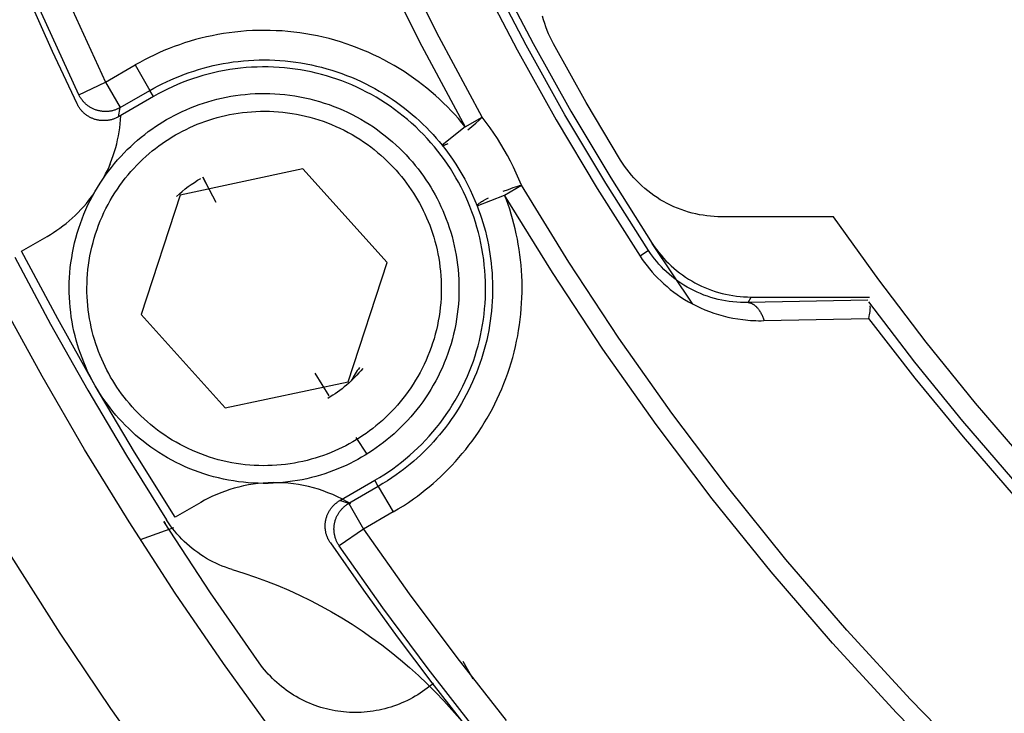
# Model space of a CAD drawing. Header units: millimetres. Extents: x -534 to -34, y 1269 to 1769.
# Tile 16 of 91: x -336 to -319, y 1395 to 1406. Entities that reach past the tile are written whole.
import ezdxf

# ---------------------------------------------------------------- set-up
doc = ezdxf.new("R2010")
doc.units = ezdxf.units.MM
doc.layers.add('ROXX_B.FLEX', color=7, linetype='Continuous', true_color=0x000000)

msp = doc.modelspace()

# ---------------------------------------------------------------- linework, layer by layer
at = {"layer": 'ROXX_B.FLEX', "color": 18, "lineweight": -3, "true_color": 0x000000}
for points in [[(-334.731, 1405.099), (-335.366, 1406.482), (-335.963, 1407.887), (-336.523, 1409.31), (-337.045, 1410.751), (-337.526, 1412.209), (-337.968, 1413.681), (-338.369, 1415.166), (-338.728, 1416.662), (-339.046, 1418.167), (-339.321, 1419.68), (-339.554, 1421.199), (-339.745, 1422.722), (-339.893, 1424.247), (-339.998, 1425.773), (-340.061, 1427.298), (-340.082, 1428.82)], [(-334.516, 1428.449), (-334.48, 1426.902), (-334.396, 1425.351), (-334.263, 1423.799), (-334.081, 1422.249), (-333.849, 1420.701), (-333.569, 1419.16), (-333.24, 1417.626), (-332.862, 1416.103), (-332.437, 1414.593), (-331.964, 1413.098), (-331.445, 1411.619), (-330.88, 1410.16), (-330.271, 1408.723), (-329.619, 1407.308), (-328.925, 1405.919), (-328.19, 1404.557)], [(-327.903, 1404.718), (-328.633, 1406.071), (-329.322, 1407.451), (-329.97, 1408.856), (-330.575, 1410.284), (-331.136, 1411.733), (-331.652, 1413.202), (-332.121, 1414.687), (-332.544, 1416.188), (-332.919, 1417.701), (-333.246, 1419.224), (-333.525, 1420.755), (-333.754, 1422.292), (-333.935, 1423.833), (-334.067, 1425.374), (-334.151, 1426.914), (-334.187, 1428.451)], [(-339.458, 1425.128), (-339.346, 1423.739), (-339.2, 1422.355), (-339.018, 1420.977), (-338.801, 1419.605), (-338.551, 1418.241), (-338.266, 1416.887), (-337.948, 1415.543), (-337.598, 1414.211), (-337.215, 1412.892), (-336.8, 1411.588), (-336.355, 1410.298), (-335.879, 1409.025), (-335.374, 1407.769), (-334.841, 1406.532), (-334.28, 1405.314)], [(-331.436, 1394.298), (-332.283, 1395.471), (-333.098, 1396.662), (-333.882, 1397.871), (-334.634, 1399.096), (-335.353, 1400.335), (-336.039, 1401.589), (-336.692, 1402.854), (-337.312, 1404.13), (-337.898, 1405.416), (-338.45, 1406.71), (-338.968, 1408.011), (-339.452, 1409.318), (-339.903, 1410.63), (-340.32, 1411.944), (-340.703, 1413.261)], [(-334.762, 1404.944), (-335.176, 1405.828), (-335.573, 1406.721), (-335.956, 1407.62), (-336.322, 1408.525)], [(-325.086, 1402.461), (-325.81, 1403.601), (-326.501, 1404.761), (-327.16, 1405.94), (-327.785, 1407.137)], [(-327.649, 1407.13), (-327.04, 1405.967), (-326.399, 1404.82), (-325.726, 1403.691), (-325.023, 1402.582)], [(-327.938, 1407.06), (-327.31, 1405.859), (-326.649, 1404.676), (-325.955, 1403.511), (-325.229, 1402.368)], [(-326.695, 1405.962), (-326.724, 1406.016), (-326.751, 1406.072), (-326.777, 1406.128), (-326.801, 1406.186), (-326.823, 1406.246), (-326.843, 1406.306), (-326.862, 1406.367), (-326.879, 1406.429)], [(-328.19, 1404.557), (-328.247, 1404.626), (-328.305, 1404.694), (-328.366, 1404.762), (-328.428, 1404.828), (-328.492, 1404.894), (-328.557, 1404.959), (-328.625, 1405.023), (-328.694, 1405.086), (-328.765, 1405.148), (-328.838, 1405.208), (-328.912, 1405.267), (-328.988, 1405.325), (-329.066, 1405.382), (-329.145, 1405.437), (-329.226, 1405.49), (-329.309, 1405.542), (-329.392, 1405.592), (-329.478, 1405.641), (-329.565, 1405.688), (-329.653, 1405.733), (-329.742, 1405.776), (-329.833, 1405.817), (-329.924, 1405.856), (-330.017, 1405.893), (-330.111, 1405.929), (-330.206, 1405.962), (-330.302, 1405.992), (-330.398, 1406.021), (-330.496, 1406.048), (-330.594, 1406.072), (-330.692, 1406.094), (-330.791, 1406.114), (-330.891, 1406.131), (-330.99, 1406.146), (-331.09, 1406.159), (-331.191, 1406.169), (-331.291, 1406.178), (-331.392, 1406.183), (-331.492, 1406.187), (-331.592, 1406.188), (-331.692, 1406.187), (-331.792, 1406.184), (-331.891, 1406.178), (-331.99, 1406.17), (-332.089, 1406.16), (-332.186, 1406.148), (-332.284, 1406.133), (-332.38, 1406.117), (-332.476, 1406.098), (-332.57, 1406.078), (-332.664, 1406.055), (-332.757, 1406.031), (-332.849, 1406.004), (-332.94, 1405.976), (-333.03, 1405.946), (-333.118, 1405.914), (-333.205, 1405.88), (-333.291, 1405.845), (-333.376, 1405.808), (-333.459, 1405.77), (-333.541, 1405.73), (-333.622, 1405.689), (-333.701, 1405.647), (-333.779, 1405.603)], [(-325.559, 1403.992), (-326.139, 1404.97), (-326.695, 1405.962)], [(-334.28, 1405.314), (-333.779, 1405.603)], [(-333.779, 1405.603), (-333.529, 1405.17)], [(-333.529, 1405.17), (-333.46, 1405.209), (-333.39, 1405.247), (-333.319, 1405.283), (-333.246, 1405.318), (-333.172, 1405.352), (-333.097, 1405.385), (-333.021, 1405.416), (-332.944, 1405.445), (-332.865, 1405.474), (-332.786, 1405.5), (-332.706, 1405.525), (-332.624, 1405.549), (-332.542, 1405.571), (-332.459, 1405.591), (-332.375, 1405.609), (-332.29, 1405.625), (-332.205, 1405.64), (-332.119, 1405.653), (-332.032, 1405.664), (-331.945, 1405.672), (-331.857, 1405.679), (-331.769, 1405.684), (-331.681, 1405.687), (-331.592, 1405.688), (-331.504, 1405.687), (-331.415, 1405.684), (-331.326, 1405.679), (-331.237, 1405.672), (-331.148, 1405.662), (-331.06, 1405.651), (-330.971, 1405.638), (-330.883, 1405.622), (-330.795, 1405.605), (-330.708, 1405.585), (-330.621, 1405.564), (-330.535, 1405.54), (-330.45, 1405.515), (-330.365, 1405.488), (-330.281, 1405.458), (-330.198, 1405.427), (-330.116, 1405.394), (-330.034, 1405.36), (-329.954, 1405.323), (-329.875, 1405.285), (-329.797, 1405.245), (-329.72, 1405.204), (-329.644, 1405.161), (-329.57, 1405.116), (-329.497, 1405.07), (-329.425, 1405.023), (-329.355, 1404.974), (-329.286, 1404.924), (-329.219, 1404.873), (-329.153, 1404.82), (-329.089, 1404.767), (-329.026, 1404.712), (-328.964, 1404.656), (-328.905, 1404.6), (-328.847, 1404.542), (-328.79, 1404.484), (-328.735, 1404.425), (-328.682, 1404.365), (-328.63, 1404.305), (-328.58, 1404.244)], [(-329.72, 1398.573), (-329.642, 1398.618), (-329.566, 1398.666), (-329.49, 1398.716), (-329.415, 1398.768), (-329.342, 1398.822), (-329.269, 1398.878), (-329.198, 1398.936), (-329.128, 1398.996), (-329.059, 1399.058), (-328.991, 1399.121), (-328.925, 1399.186), (-328.861, 1399.253), (-328.798, 1399.322), (-328.737, 1399.392), (-328.677, 1399.464), (-328.62, 1399.537), (-328.564, 1399.612), (-328.51, 1399.688), (-328.458, 1399.765), (-328.408, 1399.844), (-328.36, 1399.923), (-328.314, 1400.004), (-328.27, 1400.086), (-328.228, 1400.168), (-328.189, 1400.251), (-328.151, 1400.335), (-328.116, 1400.42), (-328.083, 1400.505), (-328.052, 1400.591), (-328.023, 1400.677), (-327.997, 1400.763), (-327.972, 1400.85), (-327.95, 1400.937), (-327.93, 1401.025), (-327.912, 1401.114), (-327.896, 1401.203), (-327.882, 1401.293), (-327.87, 1401.384), (-327.861, 1401.476), (-327.853, 1401.568), (-327.848, 1401.66), (-327.845, 1401.753), (-327.845, 1401.845), (-327.847, 1401.938), (-327.851, 1402.031), (-327.857, 1402.124), (-327.866, 1402.217), (-327.877, 1402.31), (-327.89, 1402.402), (-327.906, 1402.494), (-327.924, 1402.585), (-327.944, 1402.676), (-327.966, 1402.766), (-327.991, 1402.856), (-328.017, 1402.944), (-328.046, 1403.032), (-328.077, 1403.119), (-328.11, 1403.205), (-328.145, 1403.29), (-328.182, 1403.373), (-328.22, 1403.456), (-328.261, 1403.537), (-328.303, 1403.617), (-328.347, 1403.695), (-328.393, 1403.772), (-328.441, 1403.849), (-328.491, 1403.925), (-328.543, 1403.999), (-328.597, 1404.073), (-328.653, 1404.146), (-328.711, 1404.217), (-328.771, 1404.287), (-328.832, 1404.356), (-328.896, 1404.424), (-328.961, 1404.49), (-329.028, 1404.554), (-329.097, 1404.617), (-329.167, 1404.678), (-329.239, 1404.738), (-329.312, 1404.795), (-329.386, 1404.851), (-329.462, 1404.905), (-329.54, 1404.957), (-329.618, 1405.007), (-329.698, 1405.055), (-329.778, 1405.101), (-329.86, 1405.145), (-329.943, 1405.187), (-330.026, 1405.226), (-330.11, 1405.264), (-330.194, 1405.299), (-330.28, 1405.332), (-330.365, 1405.363), (-330.451, 1405.392), (-330.538, 1405.418), (-330.624, 1405.442), (-330.711, 1405.465), (-330.799, 1405.485), (-330.888, 1405.503), (-330.978, 1405.519), (-331.068, 1405.533), (-331.159, 1405.545), (-331.25, 1405.554), (-331.342, 1405.562), (-331.435, 1405.567), (-331.527, 1405.57), (-331.62, 1405.57), (-331.713, 1405.568), (-331.806, 1405.564), (-331.899, 1405.558), (-331.992, 1405.549), (-332.084, 1405.538), (-332.176, 1405.525), (-332.268, 1405.509), (-332.36, 1405.491), (-332.451, 1405.471), (-332.541, 1405.449), (-332.63, 1405.424), (-332.719, 1405.398), (-332.807, 1405.369), (-332.894, 1405.338), (-332.98, 1405.305), (-333.064, 1405.27), (-333.148, 1405.233), (-333.23, 1405.195), (-333.312, 1405.154), (-333.391, 1405.112), (-333.47, 1405.068)], [(-334.731, 1405.099), (-334.28, 1405.314)], [(-334.28, 1405.314), (-334.03, 1404.881)], [(-334.03, 1404.881), (-334.041, 1404.875), (-334.052, 1404.869), (-334.063, 1404.863), (-334.075, 1404.858), (-334.087, 1404.853), (-334.099, 1404.848), (-334.111, 1404.843), (-334.123, 1404.839), (-334.135, 1404.835), (-334.148, 1404.832), (-334.16, 1404.828), (-334.173, 1404.825), (-334.186, 1404.823), (-334.199, 1404.82), (-334.212, 1404.819), (-334.225, 1404.817), (-334.238, 1404.816), (-334.251, 1404.815), (-334.264, 1404.814), (-334.277, 1404.814), (-334.29, 1404.814), (-334.303, 1404.814), (-334.316, 1404.815), (-334.329, 1404.816), (-334.341, 1404.818), (-334.354, 1404.819), (-334.367, 1404.822), (-334.379, 1404.824), (-334.392, 1404.827), (-334.404, 1404.83), (-334.416, 1404.833), (-334.428, 1404.836), (-334.44, 1404.84), (-334.452, 1404.845), (-334.464, 1404.849), (-334.476, 1404.854), (-334.488, 1404.859), (-334.499, 1404.865), (-334.511, 1404.87), (-334.522, 1404.876), (-334.533, 1404.883), (-334.544, 1404.89), (-334.555, 1404.897), (-334.566, 1404.904), (-334.577, 1404.912), (-334.587, 1404.919), (-334.597, 1404.928), (-334.607, 1404.936), (-334.617, 1404.945), (-334.627, 1404.954), (-334.636, 1404.963), (-334.645, 1404.972), (-334.654, 1404.982), (-334.662, 1404.992), (-334.671, 1405.002), (-334.678, 1405.012), (-334.686, 1405.022), (-334.694, 1405.033), (-334.701, 1405.044), (-334.707, 1405.054), (-334.714, 1405.065), (-334.72, 1405.077), (-334.726, 1405.088), (-334.731, 1405.099)], [(-334.03, 1404.881), (-333.529, 1405.17)], [(-333.47, 1405.068), (-333.529, 1405.17)], [(-334.061, 1404.726), (-334.073, 1404.72), (-334.085, 1404.713), (-334.097, 1404.708), (-334.108, 1404.702), (-334.12, 1404.697), (-334.132, 1404.692), (-334.144, 1404.688), (-334.156, 1404.683), (-334.169, 1404.68), (-334.181, 1404.676), (-334.193, 1404.673), (-334.205, 1404.67), (-334.218, 1404.668), (-334.23, 1404.666), (-334.243, 1404.664), (-334.255, 1404.662), (-334.268, 1404.661), (-334.281, 1404.66), (-334.294, 1404.66), (-334.306, 1404.66), (-334.319, 1404.66), (-334.332, 1404.66), (-334.345, 1404.661), (-334.358, 1404.662), (-334.371, 1404.663), (-334.383, 1404.665), (-334.396, 1404.667), (-334.409, 1404.669), (-334.422, 1404.672), (-334.434, 1404.675), (-334.447, 1404.678), (-334.459, 1404.682), (-334.471, 1404.686), (-334.483, 1404.69), (-334.496, 1404.695), (-334.508, 1404.7), (-334.519, 1404.705), (-334.531, 1404.71), (-334.542, 1404.716), (-334.554, 1404.722), (-334.565, 1404.729), (-334.576, 1404.736), (-334.587, 1404.743), (-334.597, 1404.75), (-334.608, 1404.757), (-334.618, 1404.765), (-334.628, 1404.773), (-334.638, 1404.781), (-334.647, 1404.789), (-334.657, 1404.798), (-334.666, 1404.807), (-334.675, 1404.816), (-334.683, 1404.825), (-334.691, 1404.835), (-334.7, 1404.844), (-334.707, 1404.854), (-334.715, 1404.865), (-334.723, 1404.875), (-334.73, 1404.886), (-334.737, 1404.897), (-334.743, 1404.908), (-334.75, 1404.92), (-334.756, 1404.931), (-334.762, 1404.944)], [(-333.47, 1405.068), (-334.061, 1404.726)], [(-334.061, 1404.726), (-334.03, 1404.881)], [(-334.309, 1403.697), (-334.278, 1403.758), (-334.249, 1403.819), (-334.221, 1403.881), (-334.195, 1403.944), (-334.171, 1404.008), (-334.148, 1404.072), (-334.127, 1404.138), (-334.108, 1404.203), (-334.091, 1404.27), (-334.075, 1404.336), (-334.062, 1404.403), (-334.05, 1404.471), (-334.04, 1404.538), (-334.032, 1404.606), (-334.026, 1404.673), (-334.022, 1404.741)], [(-328.19, 1404.557), (-327.903, 1404.718)], [(-328.147, 1404.503), (-328.075, 1404.563), (-328.008, 1404.62), (-327.949, 1404.673), (-327.925, 1404.697), (-327.903, 1404.718)], [(-327.239, 1403.568), (-327.281, 1403.671), (-327.325, 1403.773), (-327.372, 1403.873), (-327.421, 1403.973), (-327.473, 1404.071), (-327.528, 1404.168), (-327.585, 1404.264), (-327.644, 1404.358), (-327.705, 1404.451), (-327.769, 1404.541), (-327.835, 1404.63), (-327.903, 1404.718)], [(-328.19, 1404.557), (-328.58, 1404.244)], [(-328.58, 1404.244), (-328.58, 1404.244), (-328.58, 1404.244), (-328.58, 1404.244), (-328.579, 1404.243), (-328.579, 1404.243), (-328.579, 1404.243), (-328.579, 1404.243), (-328.579, 1404.243), (-328.579, 1404.243), (-328.579, 1404.243), (-328.579, 1404.243), (-328.579, 1404.243), (-328.578, 1404.243), (-328.578, 1404.243), (-328.578, 1404.242), (-328.577, 1404.242), (-328.577, 1404.242), (-328.577, 1404.242), (-328.576, 1404.242), (-328.576, 1404.242), (-328.576, 1404.242), (-328.575, 1404.242), (-328.575, 1404.242), (-328.575, 1404.242), (-328.574, 1404.242), (-328.574, 1404.242), (-328.573, 1404.242), (-328.573, 1404.241), (-328.572, 1404.241), (-328.571, 1404.241), (-328.57, 1404.241), (-328.569, 1404.241), (-328.568, 1404.242), (-328.567, 1404.242), (-328.566, 1404.242), (-328.565, 1404.242), (-328.564, 1404.242), (-328.561, 1404.242), (-328.559, 1404.243), (-328.556, 1404.244), (-328.553, 1404.244), (-328.55, 1404.245), (-328.547, 1404.246), (-328.54, 1404.248), (-328.533, 1404.251), (-328.526, 1404.254), (-328.517, 1404.257), (-328.509, 1404.261), (-328.499, 1404.265), (-328.48, 1404.275)], [(-328.58, 1404.244), (-328.519, 1404.166), (-328.461, 1404.087), (-328.404, 1404.006), (-328.349, 1403.923), (-328.297, 1403.839), (-328.246, 1403.754), (-328.197, 1403.667), (-328.151, 1403.579), (-328.107, 1403.49), (-328.065, 1403.401), (-328.026, 1403.31), (-327.988, 1403.219)], [(-334.193, 1403.92), (-334.204, 1403.911)], [(-323.851, 1403.033), (-323.912, 1403.034), (-323.974, 1403.037), (-324.036, 1403.042), (-324.099, 1403.049), (-324.161, 1403.058), (-324.224, 1403.068), (-324.286, 1403.081), (-324.349, 1403.096), (-324.411, 1403.113), (-324.473, 1403.132), (-324.534, 1403.154), (-324.595, 1403.177), (-324.655, 1403.202), (-324.714, 1403.229), (-324.773, 1403.258), (-324.83, 1403.289), (-324.887, 1403.322), (-324.942, 1403.357), (-324.996, 1403.394), (-325.049, 1403.432), (-325.1, 1403.472), (-325.15, 1403.513), (-325.199, 1403.556), (-325.246, 1403.6), (-325.291, 1403.645), (-325.334, 1403.692), (-325.376, 1403.74), (-325.416, 1403.789), (-325.455, 1403.838), (-325.491, 1403.889), (-325.526, 1403.94), (-325.559, 1403.992)], [(-330.937, 1403.842), (-333.017, 1403.401)], [(-329.514, 1402.261), (-330.937, 1403.842)], [(-333.078, 1403.377), (-333.03, 1403.421), (-332.982, 1403.463), (-332.932, 1403.504), (-332.881, 1403.543), (-332.829, 1403.581), (-332.776, 1403.616), (-332.722, 1403.651), (-332.668, 1403.683)], [(-332.405, 1403.276), (-332.632, 1403.703)], [(-332.632, 1403.703), (-332.528, 1403.505)], [(-335.269, 1402.701), (-335.214, 1402.734), (-335.16, 1402.768), (-335.106, 1402.804), (-335.053, 1402.841), (-335, 1402.881), (-334.947, 1402.922), (-334.896, 1402.965), (-334.845, 1403.009), (-334.795, 1403.056), (-334.746, 1403.104), (-334.697, 1403.154), (-334.65, 1403.205), (-334.604, 1403.258), (-334.56, 1403.313), (-334.516, 1403.369), (-334.474, 1403.427)], [(-327.547, 1403.464), (-327.459, 1403.497), (-327.376, 1403.526), (-327.301, 1403.55), (-327.268, 1403.56), (-327.239, 1403.568)], [(-327.522, 1403.4), (-327.239, 1403.568)], [(-319.531, 1393.72), (-320.65, 1394.862), (-321.727, 1396.035), (-322.759, 1397.235), (-323.747, 1398.461), (-324.689, 1399.709), (-325.586, 1400.978), (-326.436, 1402.265), (-327.239, 1403.568)], [(-333.017, 1403.401), (-333.675, 1401.379)], [(-329.068, 1398.257), (-329, 1398.306), (-328.933, 1398.357), (-328.865, 1398.41), (-328.799, 1398.464), (-328.733, 1398.52), (-328.668, 1398.577), (-328.604, 1398.637), (-328.541, 1398.697), (-328.478, 1398.76), (-328.417, 1398.823), (-328.356, 1398.889), (-328.297, 1398.956), (-328.239, 1399.024), (-328.182, 1399.094), (-328.126, 1399.166), (-328.071, 1399.238), (-328.018, 1399.313), (-327.966, 1399.388), (-327.916, 1399.465), (-327.867, 1399.543), (-327.82, 1399.623), (-327.774, 1399.703), (-327.73, 1399.785), (-327.687, 1399.868), (-327.647, 1399.951), (-327.608, 1400.036), (-327.57, 1400.122), (-327.535, 1400.209), (-327.501, 1400.296), (-327.469, 1400.384), (-327.439, 1400.473), (-327.411, 1400.563), (-327.385, 1400.653), (-327.361, 1400.743), (-327.339, 1400.835), (-327.319, 1400.926), (-327.301, 1401.018), (-327.285, 1401.11), (-327.27, 1401.202), (-327.258, 1401.295), (-327.248, 1401.387), (-327.24, 1401.48), (-327.234, 1401.572), (-327.229, 1401.664), (-327.227, 1401.757), (-327.227, 1401.848), (-327.228, 1401.94), (-327.232, 1402.031), (-327.237, 1402.122), (-327.244, 1402.212), (-327.253, 1402.302), (-327.264, 1402.391), (-327.277, 1402.48), (-327.291, 1402.568), (-327.307, 1402.655), (-327.325, 1402.742), (-327.344, 1402.827), (-327.365, 1402.912), (-327.388, 1402.996), (-327.412, 1403.079), (-327.437, 1403.16), (-327.464, 1403.241), (-327.492, 1403.321), (-327.522, 1403.4)], [(-327.988, 1403.219), (-327.522, 1403.4)], [(-327.988, 1403.219), (-327.988, 1403.219), (-327.988, 1403.22), (-327.988, 1403.22), (-327.988, 1403.22), (-327.988, 1403.22), (-327.988, 1403.22), (-327.988, 1403.221), (-327.988, 1403.221), (-327.988, 1403.221), (-327.988, 1403.221), (-327.988, 1403.222), (-327.988, 1403.222), (-327.988, 1403.222), (-327.988, 1403.222), (-327.988, 1403.223), (-327.988, 1403.223), (-327.988, 1403.223), (-327.988, 1403.224), (-327.988, 1403.224), (-327.988, 1403.224), (-327.988, 1403.225), (-327.987, 1403.225), (-327.987, 1403.226), (-327.987, 1403.226), (-327.987, 1403.227), (-327.986, 1403.228), (-327.986, 1403.228), (-327.985, 1403.229), (-327.985, 1403.23), (-327.985, 1403.23), (-327.984, 1403.231), (-327.984, 1403.232), (-327.983, 1403.233), (-327.981, 1403.235), (-327.98, 1403.236), (-327.979, 1403.238), (-327.977, 1403.239), (-327.976, 1403.241), (-327.974, 1403.243), (-327.97, 1403.246), (-327.966, 1403.25), (-327.962, 1403.254), (-327.957, 1403.258), (-327.952, 1403.262), (-327.94, 1403.27), (-327.927, 1403.28), (-327.913, 1403.289), (-327.897, 1403.299), (-327.879, 1403.31), (-327.841, 1403.332), (-327.797, 1403.355)], [(-319.763, 1393.486), (-320.889, 1394.636), (-321.973, 1395.817), (-323.012, 1397.025), (-324.007, 1398.259), (-324.955, 1399.516), (-325.858, 1400.793), (-326.713, 1402.089), (-327.522, 1403.4)], [(-327.988, 1403.219), (-327.962, 1403.149), (-327.937, 1403.079), (-327.913, 1403.007), (-327.89, 1402.935), (-327.869, 1402.861), (-327.849, 1402.787), (-327.831, 1402.712), (-327.814, 1402.636), (-327.798, 1402.56), (-327.784, 1402.482), (-327.771, 1402.404), (-327.76, 1402.326), (-327.75, 1402.247), (-327.742, 1402.167), (-327.736, 1402.087), (-327.731, 1402.007), (-327.728, 1401.926), (-327.727, 1401.845), (-327.727, 1401.764), (-327.729, 1401.682), (-327.733, 1401.6), (-327.738, 1401.519), (-327.746, 1401.437), (-327.755, 1401.355), (-327.765, 1401.273), (-327.778, 1401.191), (-327.792, 1401.11), (-327.808, 1401.028), (-327.826, 1400.947), (-327.846, 1400.867), (-327.867, 1400.786), (-327.89, 1400.707), (-327.915, 1400.627), (-327.941, 1400.549), (-327.97, 1400.47), (-327.999, 1400.393), (-328.031, 1400.316), (-328.064, 1400.24), (-328.098, 1400.165), (-328.135, 1400.091), (-328.172, 1400.018), (-328.211, 1399.945), (-328.252, 1399.874), (-328.294, 1399.804), (-328.337, 1399.734), (-328.382, 1399.666), (-328.427, 1399.6), (-328.475, 1399.534), (-328.523, 1399.469), (-328.572, 1399.406), (-328.623, 1399.344), (-328.674, 1399.284), (-328.727, 1399.224), (-328.78, 1399.166), (-328.835, 1399.11), (-328.89, 1399.055), (-328.946, 1399.001), (-329.003, 1398.948), (-329.061, 1398.898), (-329.119, 1398.848), (-329.178, 1398.8), (-329.237, 1398.753), (-329.297, 1398.708), (-329.358, 1398.665)], [(-321.952, 1403.033), (-323.851, 1403.033)], [(-296.784, 1385.23), (-298.104, 1385.613), (-299.415, 1386.038), (-300.716, 1386.504), (-302.004, 1387.01), (-303.278, 1387.557), (-304.536, 1388.142), (-305.775, 1388.766), (-306.995, 1389.428), (-308.194, 1390.127), (-309.369, 1390.862), (-310.52, 1391.631), (-311.644, 1392.433), (-312.741, 1393.268), (-313.809, 1394.133), (-314.847, 1395.027), (-315.854, 1395.949), (-316.828, 1396.896), (-317.769, 1397.868), (-318.676, 1398.863), (-319.548, 1399.879), (-320.386, 1400.913), (-321.187, 1401.965), (-321.952, 1403.033)], [(-335.702, 1402.451), (-335.269, 1402.701)], [(-324.334, 1401.555), (-325.023, 1402.582)], [(-325.023, 1402.582), (-324.988, 1402.53), (-324.951, 1402.479), (-324.914, 1402.43), (-324.874, 1402.382), (-324.834, 1402.335), (-324.792, 1402.29), (-324.748, 1402.247), (-324.704, 1402.204), (-324.658, 1402.163), (-324.61, 1402.123), (-324.561, 1402.085), (-324.512, 1402.048), (-324.461, 1402.013), (-324.408, 1401.979), (-324.355, 1401.947), (-324.301, 1401.917), (-324.246, 1401.888), (-324.19, 1401.861), (-324.133, 1401.836), (-324.076, 1401.812), (-324.018, 1401.791), (-323.959, 1401.771), (-323.9, 1401.753), (-323.84, 1401.737), (-323.78, 1401.722), (-323.72, 1401.71), (-323.659, 1401.699), (-323.598, 1401.691), (-323.537, 1401.684), (-323.475, 1401.679), (-323.412, 1401.676), (-323.349, 1401.675)], [(-333.102, 1397.948), (-333.79, 1399.051), (-334.453, 1400.17), (-335.09, 1401.304), (-335.702, 1402.451)], [(-325.086, 1402.461), (-325.229, 1402.368)], [(-323.399, 1401.582), (-323.464, 1401.582), (-323.528, 1401.583), (-323.592, 1401.587), (-323.656, 1401.593), (-323.72, 1401.6), (-323.783, 1401.61), (-323.845, 1401.622), (-323.907, 1401.635), (-323.968, 1401.651), (-324.029, 1401.668), (-324.089, 1401.688), (-324.148, 1401.709), (-324.206, 1401.732), (-324.264, 1401.757), (-324.321, 1401.784), (-324.377, 1401.813), (-324.432, 1401.843), (-324.486, 1401.876), (-324.538, 1401.91), (-324.59, 1401.945), (-324.64, 1401.983), (-324.689, 1402.021), (-324.737, 1402.061), (-324.782, 1402.101), (-324.826, 1402.143), (-324.868, 1402.186), (-324.909, 1402.23), (-324.947, 1402.275), (-324.984, 1402.32), (-325.02, 1402.366), (-325.054, 1402.413), (-325.086, 1402.461)], [(-335.813, 1402.347), (-335.21, 1401.215), (-334.58, 1400.096), (-333.926, 1398.992), (-333.248, 1397.903)], [(-330.172, 1400.239), (-329.514, 1402.261)], [(-325.229, 1402.368), (-325.191, 1402.312), (-325.152, 1402.257), (-325.111, 1402.204), (-325.068, 1402.15), (-325.024, 1402.098), (-324.977, 1402.047), (-324.929, 1401.996), (-324.879, 1401.947), (-324.827, 1401.898), (-324.773, 1401.851), (-324.717, 1401.805), (-324.659, 1401.76), (-324.599, 1401.717), (-324.538, 1401.675), (-324.474, 1401.635), (-324.409, 1401.596), (-324.342, 1401.559), (-324.273, 1401.524), (-324.203, 1401.491), (-324.13, 1401.46), (-324.056, 1401.431), (-323.98, 1401.404), (-323.902, 1401.379), (-323.823, 1401.356), (-323.742, 1401.336), (-323.659, 1401.319), (-323.575, 1401.304), (-323.489, 1401.292), (-323.446, 1401.287), (-323.402, 1401.283), (-323.358, 1401.28), (-323.313, 1401.277), (-323.269, 1401.275), (-323.223, 1401.274), (-323.178, 1401.274), (-323.132, 1401.275)], [(-323.399, 1401.582), (-323.349, 1401.675)], [(-321.373, 1401.62), (-323.399, 1401.582)], [(-323.399, 1401.582), (-323.397, 1401.582), (-323.394, 1401.582), (-323.392, 1401.582), (-323.389, 1401.582), (-323.387, 1401.581), (-323.384, 1401.581), (-323.382, 1401.581), (-323.379, 1401.58), (-323.374, 1401.579), (-323.369, 1401.578), (-323.364, 1401.576), (-323.359, 1401.575), (-323.354, 1401.573), (-323.349, 1401.571), (-323.344, 1401.569), (-323.339, 1401.567), (-323.334, 1401.564), (-323.329, 1401.562), (-323.324, 1401.559), (-323.319, 1401.556), (-323.314, 1401.553), (-323.309, 1401.55), (-323.304, 1401.547), (-323.299, 1401.543), (-323.294, 1401.539), (-323.289, 1401.536), (-323.284, 1401.532), (-323.279, 1401.528), (-323.275, 1401.523), (-323.27, 1401.519), (-323.265, 1401.515), (-323.26, 1401.51), (-323.256, 1401.505), (-323.251, 1401.5), (-323.242, 1401.49), (-323.233, 1401.479), (-323.224, 1401.468), (-323.216, 1401.457), (-323.208, 1401.445), (-323.2, 1401.432), (-323.192, 1401.42), (-323.184, 1401.407), (-323.177, 1401.393), (-323.17, 1401.379), (-323.164, 1401.365), (-323.157, 1401.351), (-323.152, 1401.336), (-323.146, 1401.321), (-323.141, 1401.306), (-323.136, 1401.29), (-323.132, 1401.275)], [(-323.349, 1401.675), (-321.345, 1401.675)], [(-296.481, 1384.775), (-297.767, 1385.136), (-299.046, 1385.535), (-300.316, 1385.973), (-301.574, 1386.449), (-302.819, 1386.962), (-304.05, 1387.513), (-305.264, 1388.1), (-306.46, 1388.723), (-307.637, 1389.38), (-308.793, 1390.071), (-309.926, 1390.796), (-311.036, 1391.552), (-312.12, 1392.339), (-313.179, 1393.155), (-314.209, 1393.999), (-315.211, 1394.87), (-316.184, 1395.766), (-317.126, 1396.686), (-318.037, 1397.628), (-318.916, 1398.591), (-319.763, 1399.574), (-320.577, 1400.574), (-321.357, 1401.591)], [(-321.337, 1401.528), (-321.337, 1401.523), (-321.336, 1401.518), (-321.336, 1401.507), (-321.335, 1401.496), (-321.335, 1401.485), (-321.336, 1401.473), (-321.336, 1401.461), (-321.337, 1401.448), (-321.339, 1401.434), (-321.341, 1401.421), (-321.343, 1401.407), (-321.345, 1401.392), (-321.348, 1401.377), (-321.355, 1401.346), (-321.363, 1401.314)], [(-333.675, 1401.379), (-332.253, 1399.798)], [(-323.132, 1401.275), (-321.363, 1401.314)], [(-321.363, 1401.314), (-320.578, 1400.302), (-319.761, 1399.307), (-318.911, 1398.329), (-318.029, 1397.371), (-317.115, 1396.434), (-316.171, 1395.519), (-315.196, 1394.627), (-314.192, 1393.762), (-313.16, 1392.922), (-312.1, 1392.111), (-311.015, 1391.329), (-309.905, 1390.578), (-308.771, 1389.858), (-307.615, 1389.171), (-306.438, 1388.517), (-305.243, 1387.899), (-304.029, 1387.315), (-302.799, 1386.768), (-301.555, 1386.258), (-300.298, 1385.785), (-299.03, 1385.35), (-297.752, 1384.954), (-296.467, 1384.595)], [(-329.926, 1400.464), (-329.958, 1400.427), (-329.99, 1400.39), (-330.023, 1400.354), (-330.056, 1400.318), (-330.091, 1400.284), (-330.126, 1400.25), (-330.162, 1400.217), (-330.199, 1400.185), (-330.237, 1400.153), (-330.275, 1400.123), (-330.314, 1400.093), (-330.353, 1400.065), (-330.393, 1400.037), (-330.433, 1400.011), (-330.474, 1399.985), (-330.516, 1399.96)], [(-329.977, 1400.481), (-329.997, 1400.456), (-330.017, 1400.43), (-330.036, 1400.403), (-330.054, 1400.375), (-330.071, 1400.346), (-330.087, 1400.317), (-330.103, 1400.287), (-330.118, 1400.256)], [(-330.738, 1400.388), (-330.498, 1400.005)], [(-332.253, 1399.798), (-330.172, 1400.239)], [(-330.044, 1399.297), (-329.858, 1399.014)], [(-329.358, 1398.665), (-329.432, 1398.613), (-329.507, 1398.564), (-329.583, 1398.516), (-329.661, 1398.47)], [(-330.127, 1398.174), (-330.201, 1398.216), (-330.277, 1398.257), (-330.354, 1398.295), (-330.433, 1398.33), (-330.513, 1398.363), (-330.594, 1398.393), (-330.676, 1398.42), (-330.76, 1398.444), (-330.844, 1398.466), (-330.928, 1398.484), (-331.014, 1398.5), (-331.099, 1398.512), (-331.185, 1398.522), (-331.271, 1398.528), (-331.357, 1398.532), (-331.442, 1398.533), (-331.527, 1398.53), (-331.611, 1398.525), (-331.695, 1398.517), (-331.778, 1398.507), (-331.86, 1398.494), (-331.941, 1398.478), (-332.02, 1398.459), (-332.099, 1398.439), (-332.176, 1398.415), (-332.251, 1398.39), (-332.325, 1398.363), (-332.397, 1398.333), (-332.468, 1398.302), (-332.537, 1398.269), (-332.604, 1398.234), (-332.669, 1398.198)], [(-330.311, 1398.231), (-329.72, 1398.573)], [(-329.661, 1398.47), (-330.162, 1398.181)], [(-329.661, 1398.47), (-329.72, 1398.573)], [(-329.661, 1398.47), (-329.411, 1398.037)], [(-329.411, 1398.037), (-329.323, 1398.089), (-329.237, 1398.143), (-329.152, 1398.199), (-329.068, 1398.257)], [(-332.669, 1398.198), (-333.102, 1397.948)], [(-330.473, 1397.515), (-330.481, 1397.527), (-330.488, 1397.538), (-330.495, 1397.549), (-330.501, 1397.561), (-330.507, 1397.572), (-330.513, 1397.584), (-330.518, 1397.596), (-330.523, 1397.607), (-330.528, 1397.619), (-330.533, 1397.631), (-330.537, 1397.643), (-330.54, 1397.655), (-330.544, 1397.667), (-330.547, 1397.68), (-330.55, 1397.692), (-330.552, 1397.704), (-330.554, 1397.717), (-330.556, 1397.729), (-330.558, 1397.742), (-330.559, 1397.755), (-330.56, 1397.768), (-330.56, 1397.781), (-330.561, 1397.793), (-330.561, 1397.806), (-330.56, 1397.819), (-330.56, 1397.832), (-330.559, 1397.845), (-330.557, 1397.858), (-330.556, 1397.871), (-330.554, 1397.883), (-330.551, 1397.896), (-330.549, 1397.909), (-330.546, 1397.921), (-330.542, 1397.934), (-330.539, 1397.946), (-330.535, 1397.959), (-330.53, 1397.971), (-330.526, 1397.983), (-330.521, 1397.995), (-330.515, 1398.006), (-330.51, 1398.018), (-330.504, 1398.03), (-330.498, 1398.041), (-330.492, 1398.052), (-330.485, 1398.063), (-330.478, 1398.074), (-330.471, 1398.084), (-330.464, 1398.095), (-330.456, 1398.105), (-330.448, 1398.115), (-330.44, 1398.125), (-330.432, 1398.134), (-330.423, 1398.143), (-330.414, 1398.152), (-330.405, 1398.161), (-330.396, 1398.17), (-330.386, 1398.178), (-330.376, 1398.186), (-330.366, 1398.194), (-330.356, 1398.202), (-330.345, 1398.21), (-330.334, 1398.217), (-330.323, 1398.224), (-330.311, 1398.231)], [(-330.323, 1397.464), (-330.33, 1397.475), (-330.337, 1397.485), (-330.344, 1397.496), (-330.35, 1397.507), (-330.356, 1397.519), (-330.362, 1397.53), (-330.367, 1397.542), (-330.372, 1397.554), (-330.377, 1397.566), (-330.382, 1397.578), (-330.386, 1397.59), (-330.39, 1397.602), (-330.394, 1397.615), (-330.397, 1397.628), (-330.4, 1397.64), (-330.403, 1397.653), (-330.405, 1397.666), (-330.407, 1397.679), (-330.408, 1397.692), (-330.41, 1397.705), (-330.411, 1397.718), (-330.411, 1397.731), (-330.412, 1397.744), (-330.412, 1397.757), (-330.411, 1397.77), (-330.41, 1397.783), (-330.409, 1397.795), (-330.408, 1397.808), (-330.406, 1397.821), (-330.404, 1397.833), (-330.402, 1397.846), (-330.399, 1397.858), (-330.396, 1397.87), (-330.393, 1397.882), (-330.39, 1397.894), (-330.386, 1397.907), (-330.382, 1397.919), (-330.377, 1397.931), (-330.372, 1397.943), (-330.367, 1397.954), (-330.361, 1397.966), (-330.356, 1397.978), (-330.349, 1397.989), (-330.343, 1398.001), (-330.336, 1398.012), (-330.329, 1398.023), (-330.322, 1398.034), (-330.314, 1398.044), (-330.306, 1398.055), (-330.298, 1398.065), (-330.29, 1398.075), (-330.281, 1398.085), (-330.272, 1398.094), (-330.263, 1398.103), (-330.254, 1398.112), (-330.244, 1398.121), (-330.235, 1398.13), (-330.225, 1398.138), (-330.215, 1398.146), (-330.204, 1398.153), (-330.194, 1398.161), (-330.183, 1398.168), (-330.173, 1398.174), (-330.162, 1398.181)], [(-330.162, 1398.181), (-330.311, 1398.231)], [(-330.162, 1398.181), (-329.912, 1397.748)], [(-329.411, 1398.037), (-329.912, 1397.748)], [(-333.689, 1397.568), (-333.122, 1397.774)], [(-331.679, 1395.483), (-332.5, 1396.668), (-333.292, 1397.875)], [(-333.292, 1397.875), (-333.272, 1397.843)], [(-332.133, 1397.063), (-332.19, 1397.081), (-332.247, 1397.1), (-332.303, 1397.122), (-332.357, 1397.144), (-332.411, 1397.169), (-332.464, 1397.194), (-332.517, 1397.222), (-332.568, 1397.251), (-332.619, 1397.282), (-332.669, 1397.314), (-332.718, 1397.348), (-332.766, 1397.383), (-332.813, 1397.419), (-332.859, 1397.457), (-332.904, 1397.496), (-332.947, 1397.537), (-332.989, 1397.578), (-333.03, 1397.621), (-333.07, 1397.665), (-333.108, 1397.71), (-333.145, 1397.756), (-333.18, 1397.804), (-333.215, 1397.853), (-333.248, 1397.903)], [(-329.912, 1397.748), (-330.323, 1397.464)], [(-329.912, 1397.748), (-329.137, 1396.653), (-328.332, 1395.572), (-327.497, 1394.507)], [(-330.473, 1397.515), (-329.914, 1396.715), (-329.34, 1395.924), (-328.753, 1395.144), (-328.152, 1394.374)], [(-328.02, 1394.361), (-328.816, 1395.382), (-329.583, 1396.417), (-330.323, 1397.464)], [(-332.133, 1397.063), (-331.937, 1397.002), (-331.743, 1396.936), (-331.552, 1396.866), (-331.363, 1396.791), (-331.177, 1396.711), (-330.993, 1396.627), (-330.811, 1396.538), (-330.631, 1396.445), (-330.454, 1396.346), (-330.279, 1396.243), (-330.106, 1396.136), (-329.936, 1396.024), (-329.769, 1395.908), (-329.604, 1395.788), (-329.444, 1395.664), (-329.286, 1395.536), (-329.132, 1395.404), (-328.982, 1395.269), (-328.835, 1395.13), (-328.691, 1394.986), (-328.551, 1394.839), (-328.415, 1394.688), (-328.281, 1394.533)], [(-328.832, 1395.056), (-328.871, 1395.026), (-328.911, 1394.998), (-328.952, 1394.97), (-328.994, 1394.944), (-329.037, 1394.918), (-329.08, 1394.893), (-329.124, 1394.869), (-329.169, 1394.847), (-329.215, 1394.825), (-329.261, 1394.804), (-329.308, 1394.785), (-329.355, 1394.767), (-329.403, 1394.75), (-329.451, 1394.734), (-329.5, 1394.719), (-329.549, 1394.706), (-329.599, 1394.694), (-329.648, 1394.683), (-329.698, 1394.674), (-329.748, 1394.665), (-329.799, 1394.658), (-329.849, 1394.653), (-329.899, 1394.648), (-329.95, 1394.645), (-330, 1394.643), (-330.05, 1394.643), (-330.1, 1394.643), (-330.15, 1394.645), (-330.199, 1394.648), (-330.249, 1394.652), (-330.298, 1394.658), (-330.346, 1394.665), (-330.394, 1394.673), (-330.443, 1394.682), (-330.491, 1394.692), (-330.539, 1394.704), (-330.588, 1394.716), (-330.636, 1394.73), (-330.683, 1394.746), (-330.731, 1394.762), (-330.778, 1394.78), (-330.825, 1394.799), (-330.871, 1394.819), (-330.917, 1394.841), (-330.963, 1394.863), (-331.008, 1394.887), (-331.052, 1394.912), (-331.096, 1394.938), (-331.139, 1394.965), (-331.181, 1394.994), (-331.223, 1395.023), (-331.263, 1395.053), (-331.303, 1395.085), (-331.342, 1395.117), (-331.381, 1395.15), (-331.418, 1395.184), (-331.454, 1395.219), (-331.489, 1395.255), (-331.524, 1395.291), (-331.557, 1395.328), (-331.589, 1395.366), (-331.62, 1395.404), (-331.65, 1395.443), (-331.679, 1395.483)], [(-328.054, 1395.204), (-328.227, 1395.505)], [(-328.729, 1395.135), (-328.832, 1395.056)]]:
    msp.add_lwpolyline(points, dxfattribs=at)
at = {"layer": 'ROXX_B.FLEX', "color": 18, "true_color": 0x000000}
msp.add_lwpolyline([(-333.298, 1393.453), (-334.191, 1394.711), (-335.049, 1395.988), (-335.872, 1397.283), (-336.66, 1398.595), (-337.411, 1399.922), (-338.126, 1401.262), (-338.805, 1402.616), (-339.446, 1403.98), (-340.05, 1405.353), (-340.617, 1406.734), (-341.146, 1408.122), (-341.639, 1409.515), (-342.094, 1410.912), (-342.513, 1412.311), (-342.896, 1413.71), (-343.242, 1415.11), (-343.552, 1416.508), (-343.828, 1417.902), (-344.068, 1419.293), (-344.274, 1420.678), (-344.447, 1422.057), (-344.587, 1423.429), (-344.694, 1424.792)], dxfattribs=at)
msp.add_lwpolyline([(-333.298, 1393.453), (-334.191, 1394.711), (-335.049, 1395.988), (-335.872, 1397.283), (-336.66, 1398.595), (-337.411, 1399.922), (-338.126, 1401.262), (-338.805, 1402.616), (-339.446, 1403.98), (-340.05, 1405.353), (-340.617, 1406.734), (-341.146, 1408.122), (-341.639, 1409.515), (-342.094, 1410.912), (-342.513, 1412.311), (-342.896, 1413.71), (-343.242, 1415.11), (-343.552, 1416.508), (-343.828, 1417.902), (-344.068, 1419.293), (-344.274, 1420.678), (-344.447, 1422.057), (-344.587, 1423.429), (-344.694, 1424.792)], dxfattribs=at)
at = {"layer": 'ROXX_B.FLEX', "color": 18, "lineweight": -3, "true_color": 0x000000}
for points in [[(-334.453, 1400.17), (-334.488, 1400.234), (-334.523, 1400.299), (-334.557, 1400.366), (-334.589, 1400.434), (-334.62, 1400.503), (-334.65, 1400.573), (-334.678, 1400.645), (-334.705, 1400.718), (-334.73, 1400.792), (-334.754, 1400.867), (-334.776, 1400.943), (-334.796, 1401.02), (-334.815, 1401.098), (-334.831, 1401.177), (-334.846, 1401.257), (-334.859, 1401.338), (-334.87, 1401.419), (-334.879, 1401.501), (-334.886, 1401.584), (-334.891, 1401.667), (-334.894, 1401.751), (-334.895, 1401.834), (-334.893, 1401.919), (-334.89, 1402.003), (-334.884, 1402.087), (-334.876, 1402.172), (-334.866, 1402.256), (-334.853, 1402.34), (-334.839, 1402.424), (-334.822, 1402.508), (-334.803, 1402.591), (-334.782, 1402.674), (-334.759, 1402.756), (-334.734, 1402.838), (-334.706, 1402.919), (-334.677, 1402.999), (-334.646, 1403.078), (-334.612, 1403.156), (-334.577, 1403.233), (-334.54, 1403.309), (-334.501, 1403.384), (-334.46, 1403.458), (-334.417, 1403.53), (-334.373, 1403.601), (-334.327, 1403.67), (-334.28, 1403.738), (-334.231, 1403.805), (-334.181, 1403.87), (-334.129, 1403.933), (-334.076, 1403.995), (-334.022, 1404.055), (-333.967, 1404.114), (-333.911, 1404.17), (-333.854, 1404.225), (-333.796, 1404.279), (-333.737, 1404.33), (-333.678, 1404.38), (-333.617, 1404.428), (-333.556, 1404.474), (-333.495, 1404.518), (-333.433, 1404.561), (-333.37, 1404.602), (-333.308, 1404.641), (-333.245, 1404.678), (-333.181, 1404.714), (-333.116, 1404.749), (-333.049, 1404.782), (-332.981, 1404.815), (-332.912, 1404.846), (-332.842, 1404.875), (-332.77, 1404.904), (-332.697, 1404.931), (-332.623, 1404.956), (-332.548, 1404.979), (-332.472, 1405.001), (-332.395, 1405.022), (-332.316, 1405.04), (-332.237, 1405.057), (-332.158, 1405.072), (-332.077, 1405.085), (-331.995, 1405.096), (-331.913, 1405.105), (-331.831, 1405.112), (-331.748, 1405.117), (-331.664, 1405.119), (-331.58, 1405.12), (-331.496, 1405.119), (-331.412, 1405.115), (-331.327, 1405.109), (-331.243, 1405.101), (-331.159, 1405.091), (-331.074, 1405.079), (-330.99, 1405.064), (-330.907, 1405.048), (-330.823, 1405.029), (-330.741, 1405.008), (-330.658, 1404.985), (-330.577, 1404.959), (-330.496, 1404.932), (-330.416, 1404.902), (-330.337, 1404.871), (-330.259, 1404.838), (-330.182, 1404.802), (-330.106, 1404.765), (-330.031, 1404.726), (-329.957, 1404.685), (-329.885, 1404.643), (-329.814, 1404.598), (-329.744, 1404.553), (-329.676, 1404.505), (-329.61, 1404.456), (-329.545, 1404.406), (-329.481, 1404.355), (-329.42, 1404.302), (-329.36, 1404.248), (-329.301, 1404.193), (-329.244, 1404.137), (-329.189, 1404.08), (-329.136, 1404.021), (-329.085, 1403.963), (-329.035, 1403.903), (-328.987, 1403.843), (-328.941, 1403.782), (-328.897, 1403.72), (-328.854, 1403.658), (-328.813, 1403.596), (-328.774, 1403.533), (-328.737, 1403.47), (-328.701, 1403.406), (-328.666, 1403.341), (-328.632, 1403.275), (-328.6, 1403.207), (-328.569, 1403.138), (-328.539, 1403.067), (-328.511, 1402.995), (-328.484, 1402.923), (-328.459, 1402.849), (-328.435, 1402.773), (-328.413, 1402.697), (-328.393, 1402.62), (-328.375, 1402.542), (-328.358, 1402.463), (-328.343, 1402.383), (-328.33, 1402.302), (-328.319, 1402.221), (-328.31, 1402.139), (-328.303, 1402.056), (-328.298, 1401.973), (-328.295, 1401.89), (-328.295, 1401.806), (-328.296, 1401.722), (-328.3, 1401.637), (-328.306, 1401.553), (-328.313, 1401.468), (-328.324, 1401.384), (-328.336, 1401.3), (-328.35, 1401.216), (-328.367, 1401.132), (-328.386, 1401.049), (-328.407, 1400.966), (-328.43, 1400.884), (-328.456, 1400.802), (-328.483, 1400.721), (-328.512, 1400.641), (-328.544, 1400.562), (-328.577, 1400.484), (-328.613, 1400.407), (-328.65, 1400.331), (-328.689, 1400.256), (-328.73, 1400.183), (-328.772, 1400.11), (-328.816, 1400.039), (-328.862, 1399.97), (-328.91, 1399.902), (-328.958, 1399.835), (-329.009, 1399.77), (-329.06, 1399.707), (-329.113, 1399.645), (-329.167, 1399.585), (-329.222, 1399.527), (-329.278, 1399.47), (-329.335, 1399.415), (-329.393, 1399.362), (-329.452, 1399.31), (-329.512, 1399.261), (-329.572, 1399.213), (-329.633, 1399.166), (-329.695, 1399.122), (-329.757, 1399.079), (-329.819, 1399.039), (-329.882, 1399), (-329.945, 1398.962), (-330.009, 1398.926), (-330.074, 1398.892), (-330.14, 1398.858), (-330.208, 1398.826), (-330.277, 1398.794), (-330.348, 1398.765), (-330.419, 1398.737), (-330.492, 1398.71), (-330.566, 1398.684), (-330.641, 1398.661), (-330.718, 1398.639), (-330.795, 1398.619), (-330.873, 1398.6), (-330.952, 1398.583), (-331.032, 1398.568), (-331.112, 1398.556), (-331.194, 1398.545), (-331.276, 1398.536), (-331.359, 1398.529), (-331.442, 1398.524), (-331.525, 1398.521), (-331.609, 1398.52), (-331.693, 1398.522), (-331.777, 1398.525), (-331.862, 1398.531), (-331.946, 1398.539), (-332.031, 1398.549), (-332.115, 1398.561), (-332.199, 1398.576), (-332.283, 1398.593), (-332.366, 1398.612), (-332.449, 1398.633), (-332.531, 1398.656), (-332.613, 1398.681), (-332.693, 1398.708), (-332.773, 1398.738), (-332.853, 1398.769), (-332.931, 1398.803), (-333.008, 1398.838), (-333.084, 1398.875), (-333.159, 1398.914), (-333.232, 1398.955), (-333.305, 1398.998), (-333.375, 1399.042), (-333.445, 1399.088), (-333.513, 1399.135), (-333.58, 1399.184), (-333.645, 1399.234), (-333.708, 1399.286), (-333.77, 1399.338), (-333.83, 1399.392), (-333.888, 1399.447), (-333.945, 1399.504), (-334, 1399.561), (-334.053, 1399.619), (-334.105, 1399.678), (-334.154, 1399.737), (-334.202, 1399.798), (-334.248, 1399.859), (-334.293, 1399.92), (-334.335, 1399.982), (-334.376, 1400.044), (-334.415, 1400.107)], [(-334.193, 1400.32), (-334.225, 1400.378), (-334.257, 1400.437), (-334.288, 1400.498), (-334.317, 1400.56), (-334.345, 1400.623), (-334.372, 1400.687), (-334.398, 1400.752), (-334.422, 1400.818), (-334.445, 1400.885), (-334.467, 1400.954), (-334.487, 1401.023), (-334.505, 1401.093), (-334.522, 1401.164), (-334.537, 1401.236), (-334.551, 1401.308), (-334.562, 1401.382), (-334.572, 1401.456), (-334.581, 1401.53), (-334.587, 1401.605), (-334.591, 1401.681), (-334.594, 1401.757), (-334.595, 1401.833), (-334.593, 1401.91), (-334.59, 1401.986), (-334.585, 1402.063), (-334.578, 1402.14), (-334.568, 1402.217), (-334.557, 1402.293), (-334.544, 1402.37), (-334.529, 1402.446), (-334.512, 1402.521), (-334.492, 1402.597), (-334.471, 1402.671), (-334.448, 1402.745), (-334.424, 1402.819), (-334.397, 1402.892), (-334.368, 1402.964), (-334.338, 1403.035), (-334.306, 1403.105), (-334.272, 1403.174), (-334.236, 1403.242), (-334.199, 1403.309), (-334.161, 1403.375), (-334.12, 1403.439), (-334.079, 1403.502), (-334.036, 1403.564), (-333.991, 1403.625), (-333.946, 1403.684), (-333.899, 1403.741), (-333.851, 1403.797), (-333.802, 1403.852), (-333.752, 1403.905), (-333.701, 1403.957), (-333.649, 1404.007), (-333.596, 1404.055), (-333.542, 1404.102), (-333.488, 1404.147), (-333.433, 1404.191), (-333.378, 1404.233), (-333.322, 1404.273), (-333.266, 1404.312), (-333.209, 1404.349), (-333.152, 1404.384), (-333.095, 1404.418), (-333.037, 1404.451), (-332.977, 1404.483), (-332.917, 1404.513), (-332.855, 1404.542), (-332.792, 1404.571), (-332.728, 1404.598), (-332.663, 1404.623), (-332.597, 1404.648), (-332.53, 1404.671), (-332.461, 1404.692), (-332.392, 1404.712), (-332.322, 1404.731), (-332.251, 1404.748), (-332.179, 1404.763), (-332.106, 1404.776), (-332.033, 1404.788), (-331.959, 1404.798), (-331.884, 1404.806), (-331.809, 1404.812), (-331.734, 1404.817), (-331.658, 1404.819), (-331.582, 1404.82), (-331.505, 1404.819), (-331.428, 1404.816), (-331.352, 1404.81), (-331.275, 1404.803), (-331.198, 1404.794), (-331.122, 1404.783), (-331.045, 1404.769), (-330.969, 1404.754), (-330.893, 1404.737), (-330.818, 1404.718), (-330.743, 1404.697), (-330.669, 1404.674), (-330.596, 1404.649), (-330.523, 1404.622), (-330.451, 1404.594), (-330.38, 1404.563), (-330.31, 1404.531), (-330.241, 1404.497), (-330.173, 1404.462), (-330.106, 1404.425), (-330.04, 1404.386), (-329.976, 1404.346), (-329.913, 1404.304), (-329.851, 1404.261), (-329.79, 1404.217), (-329.731, 1404.171), (-329.674, 1404.124), (-329.617, 1404.076), (-329.563, 1404.027), (-329.51, 1403.977), (-329.458, 1403.926), (-329.408, 1403.874), (-329.36, 1403.821), (-329.313, 1403.768), (-329.268, 1403.714), (-329.224, 1403.659), (-329.182, 1403.603), (-329.142, 1403.548), (-329.103, 1403.491), (-329.066, 1403.434), (-329.031, 1403.377), (-328.997, 1403.32), (-328.964, 1403.262), (-328.932, 1403.203), (-328.902, 1403.142), (-328.872, 1403.081), (-328.844, 1403.018), (-328.817, 1402.954), (-328.791, 1402.889), (-328.767, 1402.822), (-328.744, 1402.755), (-328.723, 1402.687), (-328.703, 1402.618), (-328.684, 1402.547), (-328.667, 1402.476), (-328.652, 1402.404), (-328.639, 1402.332), (-328.627, 1402.258), (-328.617, 1402.185), (-328.609, 1402.11), (-328.602, 1402.035), (-328.598, 1401.959), (-328.595, 1401.883), (-328.595, 1401.807), (-328.596, 1401.731), (-328.599, 1401.654), (-328.605, 1401.577), (-328.612, 1401.5), (-328.621, 1401.424), (-328.632, 1401.347), (-328.645, 1401.271), (-328.661, 1401.195), (-328.678, 1401.119), (-328.697, 1401.044), (-328.718, 1400.969), (-328.741, 1400.895), (-328.766, 1400.821), (-328.793, 1400.749), (-328.821, 1400.677), (-328.852, 1400.606), (-328.884, 1400.535), (-328.917, 1400.466), (-328.953, 1400.398), (-328.99, 1400.331), (-329.029, 1400.266), (-329.069, 1400.201), (-329.111, 1400.138), (-329.154, 1400.076), (-329.198, 1400.016), (-329.244, 1399.957), (-329.291, 1399.899), (-329.339, 1399.843), (-329.388, 1399.788), (-329.438, 1399.735), (-329.489, 1399.684), (-329.541, 1399.634), (-329.593, 1399.585), (-329.647, 1399.538), (-329.701, 1399.493), (-329.756, 1399.45), (-329.811, 1399.408), (-329.867, 1399.367), (-329.924, 1399.329), (-329.98, 1399.292), (-330.037, 1399.256), (-330.095, 1399.222), (-330.153, 1399.189), (-330.212, 1399.158), (-330.272, 1399.127), (-330.334, 1399.098), (-330.397, 1399.07), (-330.461, 1399.043), (-330.526, 1399.017), (-330.592, 1398.992), (-330.66, 1398.97), (-330.728, 1398.948), (-330.797, 1398.928), (-330.867, 1398.91), (-330.939, 1398.893), (-331.01, 1398.878), (-331.083, 1398.864), (-331.156, 1398.852), (-331.23, 1398.842), (-331.305, 1398.834), (-331.38, 1398.828), (-331.456, 1398.823), (-331.531, 1398.821), (-331.608, 1398.82), (-331.684, 1398.821), (-331.761, 1398.825), (-331.838, 1398.83), (-331.914, 1398.837), (-331.991, 1398.846), (-332.068, 1398.858), (-332.144, 1398.871), (-332.22, 1398.886), (-332.296, 1398.903), (-332.371, 1398.922), (-332.446, 1398.943), (-332.52, 1398.966), (-332.594, 1398.991), (-332.666, 1399.018), (-332.738, 1399.047), (-332.809, 1399.077), (-332.879, 1399.109), (-332.948, 1399.143), (-333.016, 1399.178), (-333.083, 1399.216), (-333.149, 1399.254), (-333.214, 1399.294), (-333.277, 1399.336), (-333.339, 1399.379), (-333.399, 1399.423), (-333.458, 1399.469), (-333.516, 1399.516), (-333.572, 1399.564), (-333.627, 1399.613), (-333.68, 1399.663), (-333.731, 1399.714), (-333.781, 1399.766), (-333.83, 1399.819), (-333.876, 1399.872), (-333.922, 1399.927), (-333.965, 1399.981), (-334.007, 1400.037), (-334.047, 1400.093), (-334.086, 1400.149), (-334.123, 1400.206), (-334.159, 1400.263)]]:
    msp.add_lwpolyline(points, close=True, dxfattribs=at)

doc.saveas('drawing.dxf')
